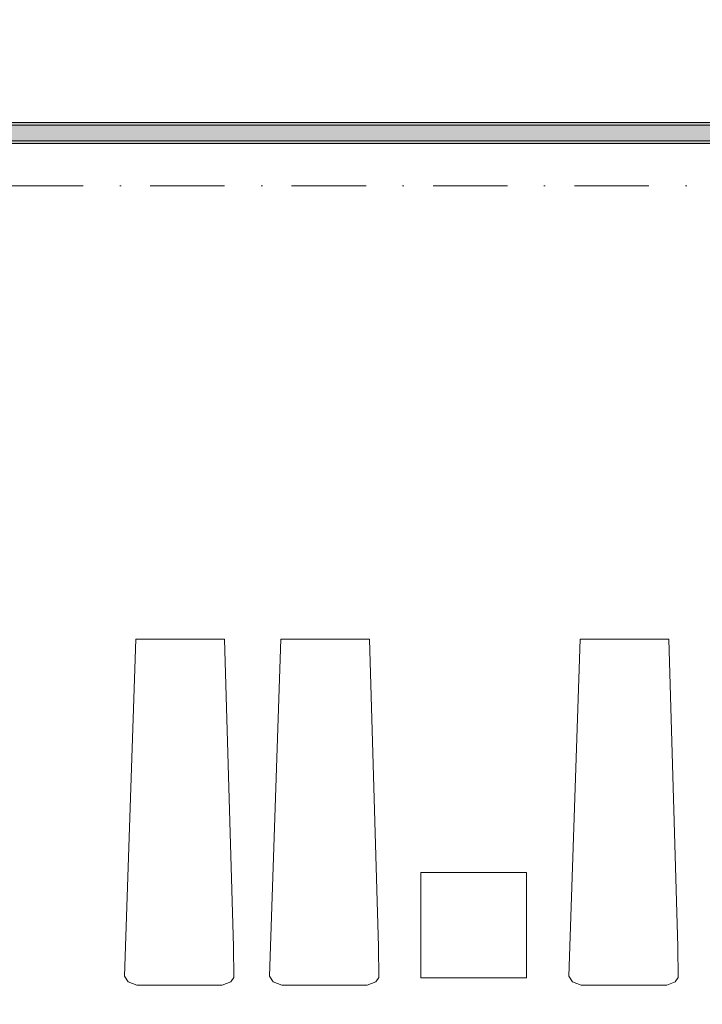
# Model space of a CAD drawing. Header units: millimetres. Extents: x -14761 to 157739, y -22400 to 107990.
# Tile 251 of 256: x 112652 to 115888, y 50118 to 54787. Entities that reach past the tile are written whole.
import ezdxf

# ---------------------------------------------------------------- set-up
doc = ezdxf.new("R2010")
doc.units = ezdxf.units.MM
doc.header["$MEASUREMENT"] = 0
doc.linetypes.add('Штриховая', pattern=[564.444447, 282.222223, -282.222223])
doc.linetypes.add('Штрихпунктирная', pattern=[670.277762, 352.777767, -176.388884, 0, -141.111112])
for name, color, linetype in [('Интерьер - лежаки 2', 7, 'Continuous'), ('Конструктив - стены бассейнов жб нов', 7, 'Continuous'), ('Элемент Модели - Зона', 7, 'Continuous'), ('Элемент Модели - Оси', 7, 'Continuous')]:
    doc.layers.add(name, color=color, linetype=linetype)

msp = doc.modelspace()

# ---------------------------------------------------------------- hatches: boundary and pattern name
at = {"layer": 'Конструктив - стены бассейнов жб нов', "linetype": 'Continuous', "lineweight": 0, "true_color": 0x000000}
for points in [[(116695, 54300), (109800, 54300), (109800, 54287.5), (116695, 54287.5)], [(109800, 54212.5), (116695, 54212.5), (116695, 54287.5), (109800, 54287.5)], [(109800, 54200), (116695, 54200), (116695, 54212.5), (109800, 54212.5)]]:
    msp.add_hatch(color=18, dxfattribs=at).paths.add_polyline_path(points)

# ---------------------------------------------------------------- linework, layer by layer
at = {"layer": 'Интерьер - лежаки 2', "color": 7, "linetype": 'Continuous', "lineweight": 15}
for p, q in [((115054.2, 50743.8), (114554.2, 50743.8)), ((114554.2, 50743.8), (114554.2, 50243.8)), ((115054.2, 50243.8), (115054.2, 50743.8)), ((114554.2, 50243.8), (115054.2, 50243.8))]:
    msp.add_line(p, q, dxfattribs=at)
at = {"layer": 'Интерьер - лежаки 2', "color": 7, "linetype": 'Continuous', "lineweight": 15, "flags": 128}
for points in [[(113665.3, 50391.1), (113667.1, 50245.9), (113653, 50224.5), (113612.3, 50210), (113207.4, 50210), (113165.5, 50224.5), (113148.8, 50251.4), (113202.3, 51850), (113622.3, 51850)], [(114352.7, 50391.1), (114354.5, 50245.9), (114340.4, 50224.5), (114299.7, 50210), (113894.8, 50210), (113852.9, 50224.5), (113836.2, 50251.4), (113889.7, 51850), (114309.7, 51850)], [(115772, 50391.1), (115773.8, 50245.9), (115759.7, 50224.5), (115719, 50210), (115314.1, 50210), (115272.3, 50224.5), (115255.5, 50251.4), (115309, 51850), (115729, 51850)]]:
    msp.add_lwpolyline(points, close=True, dxfattribs=at)
at = {"layer": 'Конструктив - стены бассейнов жб нов', "color": 251, "linetype": 'Continuous', "lineweight": 20, "true_color": 0x575757}
for p, q in [((116695, 54287.5), (109800, 54287.5)), ((109800, 54212.5), (116695, 54212.5))]:
    msp.add_line(p, q, dxfattribs=at)
at = {"layer": 'Конструктив - стены бассейнов жб нов', "color": 251, "linetype": 'Continuous', "lineweight": 20, "true_color": 0x575757, "flags": 128}
for points in [[(116695, 54300), (109800, 54300)], [(109800, 54200), (116695, 54200)]]:
    msp.add_lwpolyline(points, dxfattribs=at)
at = {"layer": 'Элемент Модели - Зона', "color": 7, "linetype": 'Штриховая', "lineweight": 15, "flags": 128}
for points in [[(95900, 63600), (95900, 54212.5), (124800, 54212.5), (124800, 58701.5), (126248.5, 60150), (130530, 60150), (130530, 71750), (95900, 71750)], [(36150, 44957.4), (36110, 44957.4), (36110, 36320), (41880.3, 36320), (41880.3, 39141.6), (45142.5, 42405.1), (45156.7, 42391), (45156.7, 42420), (63300, 42420), (63300, 42400), (77399.7, 42400), (77399.7, 42420), (114081.4, 42420), (117316.7, 39176.5), (117320.1, 38841.9), (117320.1, 36305), (117360, 36305), (117360, 34300), (117120, 34300), (117120, 35700), (116700, 35700), (116700, 36100), (108300, 36100), (108300, 35700), (107700, 35700), (107700, 36100), (99320, 36100), (99320, 26970), (107700, 26970), (107700, 27650), (108300, 27650), (108300, 26460), (112380, 26460), (112380, 27370), (112500, 27370), (112500, 21180.1), (117120, 21180.1), (117120, 26250), (116650, 26250), (116650, 27750), (117120, 27750), (117120, 32800), (117360, 32800), (117360, 20150.1), (117120, 20150.1), (117120, 20940.1), (99320, 20940.1), (99320, 14650.1), (117120, 14650.1), (117120, 17700.1), (116700.1, 17700.1), (116700.1, 18325.6), (117120, 18325.6), (117120, 18650.1), (117360, 18650.1), (117360, 18320.1), (120850, 18320.1), (120850, 37205.1), (120238.9, 37205.1), (120238.9, 45000), (125700, 45000), (125700, 45300), (126300, 45300), (126300, 45000), (141025, 45000), (141025, 45100), (140125, 45100), (140125, 47500), (132700, 47500), (132700, 53680), (130530, 53680), (130530, 54300), (129182.9, 54300), (126300, 54300), (126300, 53700), (125700, 53700), (125700, 54212.5), (124799.8, 54212.5), (117300, 54212.5), (117300, 53700), (116700, 53700), (116700, 54212.5), (108300, 54212.5), (108300, 53700), (107700, 53700), (107700, 54212.5), (99300, 54212.5), (99300, 53700), (98700, 53700), (98700, 54212.5), (90650, 54212.5), (90650, 53700), (90050, 53700), (89950, 53700), (89950, 48632.8), (77450.1, 48632.8), (77450.1, 53800), (77450.1, 61690), (77460.1, 61690), (77460.1, 67850), (74720, 67850), (74720, 59730), (73964.5, 59730), (73964.5, 54212), (72300.1, 54212), (72300.1, 53700), (71700.1, 53700), (71700.1, 54212), (63300, 54212), (63300, 53700), (62700, 53700), (62700, 54212), (61025, 54212), (61025, 46500), (61025, 45000), (54300, 45000), (54300, 44700), (53700, 44700), (53700, 45000), (45300, 45000), (45300, 44700), (44700, 44700), (44700, 45000), (36750, 45000), (36750, 44700), (36150, 44700)]]:
    msp.add_lwpolyline(points, close=True, dxfattribs=at)
at = {"layer": 'Элемент Модели - Оси', "color": 7, "linetype": 'Штрихпунктирная', "lineweight": 15}
msp.add_line((-12760.6, 54000), (155650, 54000), dxfattribs=at)

doc.saveas('drawing.dxf')
